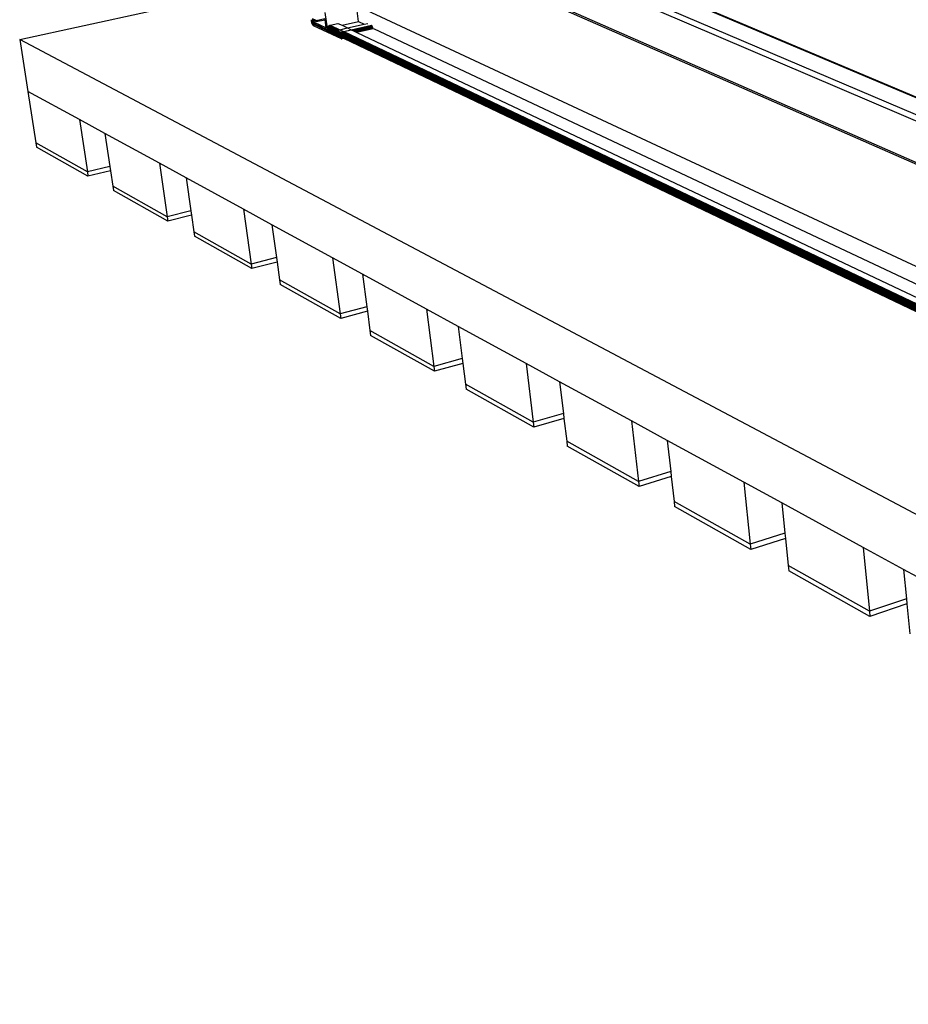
# Model space of a CAD drawing. Header units: millimetres. Extents: x 2505.31 to 2510.58, y 5110.13 to 5113.73.
# Tile 12 of 37: x 2506.31 to 2506.5, y 5110.37 to 5110.58. Entities that reach past the tile are written whole.
import ezdxf

# ---------------------------------------------------------------- set-up
doc = ezdxf.new("R2010")
doc.units = ezdxf.units.MM

# ---------------------------------------------------------------- blocks, each defined once
blk = doc.blocks.new('Aries60x60_HS_TopView')
for p, q in [((2506.38193, 5110.61853), (2506.728, 5110.47239)), ((2506.37657, 5110.61647), (2506.71991, 5110.46941)), ((2506.37686, 5110.61751), (2506.72221, 5110.47014)), ((2506.37765, 5110.60833), (2506.71625, 5110.45969)), ((2506.37947, 5110.60717), (2506.71626, 5110.45916)), ((2506.30846, 5110.5795), (2506.37389, 5110.59377)), ((2506.44088, 5110.59379), (2506.72803, 5110.47256)), ((2506.38256, 5110.5834), (2506.38211, 5110.5869)), ((2506.38211, 5110.5869), (2506.71984, 5110.42957)), ((2506.37328, 5110.58363), (2506.37249, 5110.584)), ((2506.37328, 5110.58363), (2506.37518, 5110.58405)), ((2506.37518, 5110.58405), (2506.37521, 5110.58382)), ((2506.3758, 5110.582), (2506.37531, 5110.58538)), ((2506.37225, 5110.58378), (2506.37224, 5110.58375)), ((2506.37224, 5110.58375), (2506.37224, 5110.58371)), ((2506.37224, 5110.58371), (2506.37224, 5110.58367)), ((2506.37224, 5110.58367), (2506.37224, 5110.58363)), ((2506.37224, 5110.58363), (2506.37224, 5110.58359)), ((2506.37224, 5110.58359), (2506.37224, 5110.58354)), ((2506.37224, 5110.58354), (2506.37225, 5110.5835)), ((2506.37225, 5110.58382), (2506.37225, 5110.58378)), ((2506.37225, 5110.5835), (2506.37225, 5110.58345)), ((2506.37225, 5110.58345), (2506.37226, 5110.58341)), ((2506.37226, 5110.58341), (2506.37227, 5110.58336)), ((2506.37227, 5110.58336), (2506.37228, 5110.58331)), ((2506.37228, 5110.58331), (2506.37229, 5110.58326)), ((2506.37229, 5110.58326), (2506.3723, 5110.58322)), ((2506.3723, 5110.58322), (2506.37231, 5110.58317)), ((2506.37231, 5110.58317), (2506.37233, 5110.58312)), ((2506.37233, 5110.58312), (2506.37234, 5110.58308)), ((2506.37234, 5110.58308), (2506.37236, 5110.58303)), ((2506.37235, 5110.58354), (2506.37278, 5110.58364)), ((2506.37235, 5110.58352), (2506.37282, 5110.58362)), ((2506.37235, 5110.58349), (2506.37286, 5110.5836)), ((2506.37235, 5110.58354), (2506.37236, 5110.58357)), ((2506.37235, 5110.58352), (2506.37235, 5110.58354)), ((2506.37235, 5110.58349), (2506.37235, 5110.58352)), ((2506.37236, 5110.58346), (2506.37235, 5110.58349)), ((2506.37236, 5110.58362), (2506.37268, 5110.58369)), ((2506.37236, 5110.5836), (2506.37271, 5110.58368)), ((2506.37236, 5110.58357), (2506.37274, 5110.58366)), ((2506.37236, 5110.58362), (2506.37237, 5110.58364)), ((2506.37236, 5110.5836), (2506.37236, 5110.58362)), ((2506.37236, 5110.58357), (2506.37236, 5110.5836)), ((2506.37236, 5110.58346), (2506.3729, 5110.58358)), ((2506.37236, 5110.58343), (2506.37236, 5110.58346)), ((2506.37236, 5110.58343), (2506.37246, 5110.58345)), ((2506.37236, 5110.5834), (2506.37236, 5110.58343)), ((2506.37236, 5110.5834), (2506.37246, 5110.58342)), ((2506.37237, 5110.58337), (2506.37236, 5110.5834)), ((2506.37236, 5110.58303), (2506.37238, 5110.58299)), ((2506.37237, 5110.58366), (2506.37262, 5110.58372)), ((2506.37237, 5110.58364), (2506.37265, 5110.58371)), ((2506.37237, 5110.58366), (2506.37238, 5110.58368)), ((2506.37237, 5110.58364), (2506.37237, 5110.58366)), ((2506.37237, 5110.58337), (2506.37247, 5110.58339)), ((2506.37237, 5110.58334), (2506.37237, 5110.58337)), ((2506.37237, 5110.58334), (2506.37247, 5110.58336)), ((2506.37238, 5110.5833), (2506.37237, 5110.58334)), ((2506.37238, 5110.58368), (2506.37259, 5110.58373)), ((2506.37238, 5110.5837), (2506.37239, 5110.58372)), ((2506.37238, 5110.58368), (2506.37238, 5110.5837)), ((2506.37238, 5110.5833), (2506.37248, 5110.58333)), ((2506.37239, 5110.58327), (2506.37238, 5110.5833)), ((2506.37238, 5110.58299), (2506.3724, 5110.58295)), ((2506.37239, 5110.58372), (2506.3724, 5110.58373)), ((2506.37239, 5110.58327), (2506.37248, 5110.58329)), ((2506.3724, 5110.58324), (2506.37239, 5110.58327)), ((2506.3724, 5110.58373), (2506.37241, 5110.58374)), ((2506.3724, 5110.58324), (2506.37249, 5110.58326)), ((2506.3724, 5110.58321), (2506.3724, 5110.58324)), ((2506.3724, 5110.58321), (2506.37249, 5110.58323)), ((2506.37241, 5110.58318), (2506.3724, 5110.58321)), ((2506.3724, 5110.58295), (2506.37242, 5110.5829)), ((2506.37241, 5110.58374), (2506.37242, 5110.58375)), ((2506.37241, 5110.58318), (2506.37249, 5110.5832)), ((2506.37242, 5110.58315), (2506.37241, 5110.58318)), ((2506.37242, 5110.58375), (2506.37243, 5110.58376)), ((2506.37242, 5110.58315), (2506.3725, 5110.58317)), ((2506.37244, 5110.58312), (2506.37242, 5110.58315)), ((2506.37242, 5110.5829), (2506.37244, 5110.58287)), ((2506.37243, 5110.58376), (2506.37244, 5110.58377)), ((2506.37244, 5110.58377), (2506.37246, 5110.58377)), ((2506.37244, 5110.58312), (2506.3725, 5110.58313)), ((2506.37245, 5110.58309), (2506.37244, 5110.58312)), ((2506.37244, 5110.58287), (2506.37246, 5110.58283)), ((2506.37245, 5110.58309), (2506.37252, 5110.5831)), ((2506.37246, 5110.58306), (2506.37245, 5110.58309)), ((2506.37246, 5110.58377), (2506.37247, 5110.58378)), ((2506.37246, 5110.58345), (2506.37295, 5110.58356)), ((2506.37246, 5110.58345), (2506.37246, 5110.58342)), ((2506.37296, 5110.58321), (2506.37246, 5110.58345)), ((2506.37246, 5110.58342), (2506.37247, 5110.58339)), ((2506.37246, 5110.58306), (2506.37256, 5110.58308)), ((2506.37247, 5110.58303), (2506.37246, 5110.58306)), ((2506.37246, 5110.58283), (2506.37248, 5110.58279)), ((2506.37247, 5110.58378), (2506.37248, 5110.58378)), ((2506.37247, 5110.58339), (2506.37247, 5110.58336)), ((2506.37247, 5110.58336), (2506.37248, 5110.58333)), ((2506.37247, 5110.58303), (2506.3726, 5110.58306)), ((2506.37249, 5110.58301), (2506.37247, 5110.58303)), ((2506.37248, 5110.58378), (2506.3725, 5110.58377)), ((2506.37248, 5110.58333), (2506.37248, 5110.58329)), ((2506.37248, 5110.58329), (2506.37249, 5110.58326)), ((2506.37248, 5110.58279), (2506.3725, 5110.58276)), ((2506.37249, 5110.58326), (2506.37249, 5110.58323)), ((2506.37249, 5110.58323), (2506.37249, 5110.5832)), ((2506.37249, 5110.5832), (2506.3725, 5110.58317)), ((2506.37249, 5110.58301), (2506.37265, 5110.58304)), ((2506.3725, 5110.58298), (2506.37249, 5110.58301)), ((2506.3725, 5110.58377), (2506.37251, 5110.58377)), ((2506.3725, 5110.58317), (2506.3725, 5110.58313)), ((2506.3725, 5110.58313), (2506.37251, 5110.58311)), ((2506.3725, 5110.58298), (2506.37269, 5110.58302)), ((2506.37251, 5110.58296), (2506.3725, 5110.58298)), ((2506.3725, 5110.58276), (2506.37252, 5110.58273)), ((2506.37251, 5110.58377), (2506.37252, 5110.58376)), ((2506.37251, 5110.58311), (2506.37296, 5110.58321)), ((2506.37251, 5110.58311), (2506.37252, 5110.5831)), ((2506.37251, 5110.58296), (2506.37272, 5110.58301)), ((2506.37253, 5110.58294), (2506.37251, 5110.58296)), ((2506.37252, 5110.58376), (2506.37259, 5110.58373)), ((2506.37252, 5110.5831), (2506.37256, 5110.58308)), ((2506.37252, 5110.58273), (2506.37255, 5110.5827)), ((2506.37253, 5110.58294), (2506.37276, 5110.58299)), ((2506.37254, 5110.58292), (2506.37253, 5110.58294)), ((2506.37254, 5110.58292), (2506.37279, 5110.58297)), ((2506.37256, 5110.5829), (2506.37254, 5110.58292)), ((2506.37255, 5110.5827), (2506.37257, 5110.58267)), ((2506.37256, 5110.58308), (2506.3726, 5110.58306)), ((2506.37256, 5110.5829), (2506.37283, 5110.58296)), ((2506.37257, 5110.58288), (2506.37256, 5110.5829)), ((2506.37257, 5110.58288), (2506.37286, 5110.58294)), ((2506.37259, 5110.58286), (2506.37257, 5110.58288)), ((2506.37257, 5110.58267), (2506.37259, 5110.58265)), ((2506.37259, 5110.58373), (2506.37262, 5110.58372)), ((2506.37259, 5110.58286), (2506.37288, 5110.58293)), ((2506.37261, 5110.58285), (2506.37259, 5110.58286)), ((2506.37259, 5110.58265), (2506.37261, 5110.58263)), ((2506.3726, 5110.58306), (2506.37265, 5110.58304)), ((2506.37262, 5110.58284), (2506.37261, 5110.58285)), ((2506.37261, 5110.58263), (2506.37264, 5110.58261)), ((2506.37262, 5110.58372), (2506.37265, 5110.58371)), ((2506.37264, 5110.58283), (2506.37262, 5110.58284)), ((2506.37265, 5110.58282), (2506.37264, 5110.58283)), ((2506.37264, 5110.58261), (2506.37266, 5110.5826)), ((2506.37265, 5110.58371), (2506.37268, 5110.58369)), ((2506.37265, 5110.58304), (2506.37269, 5110.58302)), ((2506.37265, 5110.58282), (2506.37291, 5110.58292)), ((2506.37265, 5110.58282), (2506.37293, 5110.58291)), ((2506.37876, 5110.5799), (2506.37265, 5110.58282)), ((2506.37266, 5110.5826), (2506.37268, 5110.58258)), ((2506.37268, 5110.58369), (2506.37271, 5110.58368)), ((2506.37268, 5110.58258), (2506.37879, 5110.57967)), ((2506.37269, 5110.58302), (2506.37272, 5110.58301)), ((2506.37271, 5110.58368), (2506.37274, 5110.58366)), ((2506.37272, 5110.58301), (2506.37276, 5110.58299)), ((2506.37274, 5110.58366), (2506.37278, 5110.58364)), ((2506.37276, 5110.58299), (2506.37279, 5110.58297)), ((2506.37278, 5110.58364), (2506.37282, 5110.58362)), ((2506.37279, 5110.58297), (2506.37283, 5110.58296)), ((2506.37282, 5110.58362), (2506.37286, 5110.5836)), ((2506.37283, 5110.58296), (2506.37286, 5110.58294)), ((2506.37286, 5110.5836), (2506.3729, 5110.58358)), ((2506.37286, 5110.58294), (2506.37288, 5110.58293)), ((2506.37288, 5110.58293), (2506.37291, 5110.58292)), ((2506.3729, 5110.58358), (2506.37295, 5110.58356)), ((2506.37291, 5110.58292), (2506.37293, 5110.58291)), ((2506.37589, 5110.5815), (2506.37293, 5110.58291)), ((2506.37295, 5110.58356), (2506.37331, 5110.58339)), ((2506.37545, 5110.58202), (2506.37296, 5110.58321)), ((2506.37331, 5110.58339), (2506.37328, 5110.58363)), ((2506.37331, 5110.58339), (2506.37521, 5110.58382)), ((2506.37521, 5110.58382), (2506.37545, 5110.58202)), ((2506.37545, 5110.58202), (2506.37575, 5110.58209)), ((2506.37578, 5110.58187), (2506.37579, 5110.58191)), ((2506.37578, 5110.58187), (2506.3788, 5110.58043)), ((2506.37579, 5110.58181), (2506.37578, 5110.58186)), ((2506.37578, 5110.58186), (2506.3788, 5110.58042)), ((2506.37579, 5110.58195), (2506.3758, 5110.582)), ((2506.37579, 5110.58191), (2506.37579, 5110.58195)), ((2506.37579, 5110.58195), (2506.37887, 5110.58048)), ((2506.37579, 5110.58191), (2506.37889, 5110.58042)), ((2506.37579, 5110.58176), (2506.37579, 5110.58181)), ((2506.37579, 5110.58181), (2506.3788, 5110.58037)), ((2506.3758, 5110.58172), (2506.37579, 5110.58176)), ((2506.37579, 5110.58176), (2506.37881, 5110.58032)), ((2506.3758, 5110.582), (2506.37581, 5110.58205)), ((2506.3758, 5110.582), (2506.37885, 5110.58054)), ((2506.37581, 5110.58205), (2506.37582, 5110.58209)), ((2506.37581, 5110.58205), (2506.37882, 5110.58061)), ((2506.37582, 5110.58209), (2506.37584, 5110.58214)), ((2506.37582, 5110.58209), (2506.37879, 5110.58068)), ((2506.37584, 5110.58214), (2506.37586, 5110.58219)), ((2506.37584, 5110.58214), (2506.37783, 5110.58123)), ((2506.37586, 5110.58219), (2506.37588, 5110.58223)), ((2506.37586, 5110.58219), (2506.37783, 5110.58125)), ((2506.37588, 5110.58223), (2506.37591, 5110.58227)), ((2506.37588, 5110.58223), (2506.37782, 5110.5813)), ((2506.37591, 5110.58227), (2506.37593, 5110.58231)), ((2506.37591, 5110.58227), (2506.37782, 5110.58136)), ((2506.37593, 5110.58231), (2506.37596, 5110.58235)), ((2506.37593, 5110.58231), (2506.37781, 5110.58142)), ((2506.37596, 5110.58235), (2506.376, 5110.58239)), ((2506.37596, 5110.58235), (2506.37781, 5110.58147)), ((2506.376, 5110.58239), (2506.37603, 5110.58243)), ((2506.376, 5110.58239), (2506.37789, 5110.58149)), ((2506.37603, 5110.58243), (2506.37607, 5110.58246)), ((2506.37603, 5110.58243), (2506.37796, 5110.58151)), ((2506.37607, 5110.58246), (2506.37611, 5110.58249)), ((2506.37607, 5110.58246), (2506.37803, 5110.58152)), ((2506.37611, 5110.58249), (2506.37615, 5110.58252)), ((2506.37611, 5110.58249), (2506.3781, 5110.58154)), ((2506.37615, 5110.58252), (2506.37619, 5110.58255)), ((2506.37615, 5110.58252), (2506.37817, 5110.58156)), ((2506.37619, 5110.58255), (2506.37623, 5110.58257)), ((2506.37619, 5110.58255), (2506.37824, 5110.58157)), ((2506.37623, 5110.58257), (2506.37627, 5110.58259)), ((2506.37623, 5110.58257), (2506.3783, 5110.58158)), ((2506.37627, 5110.58259), (2506.37632, 5110.58261)), ((2506.37627, 5110.58259), (2506.37836, 5110.5816)), ((2506.37632, 5110.58261), (2506.37637, 5110.58262)), ((2506.37632, 5110.58261), (2506.37842, 5110.58161)), ((2506.37637, 5110.58262), (2506.37641, 5110.58264)), ((2506.37637, 5110.58262), (2506.37847, 5110.58162)), ((2506.37641, 5110.58264), (2506.37808, 5110.58301)), ((2506.37641, 5110.58264), (2506.37852, 5110.58163)), ((2506.37808, 5110.58301), (2506.37897, 5110.58259)), ((2506.37852, 5110.58163), (2506.38019, 5110.58201)), ((2506.37897, 5110.58259), (2506.38256, 5110.5834)), ((2506.37897, 5110.58259), (2506.38019, 5110.58201)), ((2506.38019, 5110.58201), (2506.38378, 5110.58283)), ((2506.38019, 5110.58201), (2506.38099, 5110.58163)), ((2506.38099, 5110.58163), (2506.3854, 5110.58264)), ((2506.38101, 5110.58162), (2506.38542, 5110.58262)), ((2506.38103, 5110.58161), (2506.38545, 5110.58261)), ((2506.38108, 5110.58159), (2506.38547, 5110.58259)), ((2506.38111, 5110.58157), (2506.38549, 5110.58257)), ((2506.38115, 5110.58156), (2506.38552, 5110.58255)), ((2506.3812, 5110.58153), (2506.38554, 5110.58252)), ((2506.38125, 5110.58151), (2506.38556, 5110.58249)), ((2506.3813, 5110.58149), (2506.38559, 5110.58246)), ((2506.38136, 5110.58146), (2506.38561, 5110.58243)), ((2506.38141, 5110.58143), (2506.38563, 5110.58239)), ((2506.38147, 5110.5814), (2506.38565, 5110.58235)), ((2506.38154, 5110.58137), (2506.38567, 5110.58231)), ((2506.3816, 5110.58134), (2506.38569, 5110.58227)), ((2506.38168, 5110.58131), (2506.38571, 5110.58223)), ((2506.38174, 5110.58128), (2506.38573, 5110.58219)), ((2506.38181, 5110.58125), (2506.38575, 5110.58214)), ((2506.38188, 5110.58121), (2506.38576, 5110.58209)), ((2506.38195, 5110.58118), (2506.38578, 5110.58205)), ((2506.38202, 5110.58114), (2506.38579, 5110.582)), ((2506.3821, 5110.58111), (2506.3858, 5110.58195)), ((2506.38217, 5110.58108), (2506.38581, 5110.58191)), ((2506.38256, 5110.5834), (2506.38378, 5110.58283)), ((2506.38378, 5110.58283), (2506.3846, 5110.58301)), ((2506.38584, 5110.58186), (2506.71994, 5110.42471)), ((2506.37581, 5110.58167), (2506.3758, 5110.58172)), ((2506.3758, 5110.58172), (2506.37882, 5110.58028)), ((2506.37582, 5110.58163), (2506.37581, 5110.58167)), ((2506.37581, 5110.58167), (2506.37883, 5110.58023)), ((2506.37584, 5110.58158), (2506.37582, 5110.58163)), ((2506.37582, 5110.58163), (2506.37882, 5110.58019)), ((2506.37586, 5110.58154), (2506.37584, 5110.58158)), ((2506.37584, 5110.58158), (2506.37883, 5110.58016)), ((2506.37586, 5110.58154), (2506.37586, 5110.58154)), ((2506.37586, 5110.58154), (2506.37884, 5110.58012)), ((2506.37591, 5110.58147), (2506.37589, 5110.5815)), ((2506.37589, 5110.5815), (2506.37885, 5110.58009)), ((2506.37593, 5110.58143), (2506.37591, 5110.58147)), ((2506.37591, 5110.58147), (2506.37892, 5110.58003)), ((2506.37596, 5110.5814), (2506.37593, 5110.58143)), ((2506.37593, 5110.58143), (2506.37891, 5110.58001)), ((2506.376, 5110.58136), (2506.37596, 5110.5814)), ((2506.37604, 5110.58133), (2506.376, 5110.58136)), ((2506.37604, 5110.58133), (2506.3789, 5110.57996)), ((2506.37604, 5110.58133), (2506.3789, 5110.57998)), ((2506.37604, 5110.58133), (2506.37891, 5110.57999)), ((2506.37781, 5110.58147), (2506.37789, 5110.58149)), ((2506.3786, 5110.58109), (2506.37781, 5110.58147)), ((2506.37781, 5110.58147), (2506.37781, 5110.58142)), ((2506.37781, 5110.58142), (2506.37782, 5110.58136)), ((2506.37782, 5110.58136), (2506.37782, 5110.5813)), ((2506.37782, 5110.5813), (2506.37783, 5110.58125)), ((2506.37783, 5110.58125), (2506.37783, 5110.58123)), ((2506.37783, 5110.58123), (2506.37863, 5110.58085)), ((2506.37789, 5110.58149), (2506.37796, 5110.58151)), ((2506.37796, 5110.58151), (2506.37803, 5110.58152)), ((2506.37803, 5110.58152), (2506.3781, 5110.58154)), ((2506.3781, 5110.58154), (2506.37817, 5110.58156)), ((2506.37817, 5110.58156), (2506.37824, 5110.58157)), ((2506.37824, 5110.58157), (2506.3783, 5110.58158)), ((2506.3783, 5110.58158), (2506.37836, 5110.5816)), ((2506.37836, 5110.5816), (2506.37843, 5110.58161)), ((2506.37843, 5110.58161), (2506.37847, 5110.58162)), ((2506.37847, 5110.58162), (2506.37852, 5110.58163)), ((2506.37847, 5110.58162), (2506.37927, 5110.58124)), ((2506.37852, 5110.58163), (2506.37932, 5110.58125)), ((2506.3786, 5110.58109), (2506.37927, 5110.58124)), ((2506.37862, 5110.58108), (2506.3786, 5110.58109)), ((2506.37862, 5110.58108), (2506.37929, 5110.58123)), ((2506.37865, 5110.58106), (2506.37862, 5110.58108)), ((2506.37863, 5110.58085), (2506.37865, 5110.58085)), ((2506.37865, 5110.58106), (2506.37927, 5110.58121)), ((2506.37867, 5110.58105), (2506.37865, 5110.58106)), ((2506.37865, 5110.58085), (2506.37866, 5110.58084)), ((2506.37866, 5110.58084), (2506.37868, 5110.58082)), ((2506.37867, 5110.58105), (2506.37925, 5110.58118)), ((2506.37869, 5110.58103), (2506.37867, 5110.58105)), ((2506.37868, 5110.58082), (2506.37869, 5110.58081)), ((2506.37869, 5110.58103), (2506.37922, 5110.58115)), ((2506.37871, 5110.581), (2506.37869, 5110.58103)), ((2506.37869, 5110.58081), (2506.37871, 5110.58079)), ((2506.37871, 5110.581), (2506.3792, 5110.58111)), ((2506.37874, 5110.58097), (2506.37871, 5110.581)), ((2506.37871, 5110.58079), (2506.37872, 5110.58078)), ((2506.37872, 5110.58078), (2506.37874, 5110.58076)), ((2506.37874, 5110.58097), (2506.37918, 5110.58108)), ((2506.37876, 5110.58095), (2506.37874, 5110.58097)), ((2506.37874, 5110.58076), (2506.37875, 5110.58074)), ((2506.37875, 5110.58074), (2506.37877, 5110.58071)), ((2506.37876, 5110.58095), (2506.37916, 5110.58104)), ((2506.37878, 5110.58091), (2506.37876, 5110.58095)), ((2506.37877, 5110.5799), (2506.37876, 5110.5799)), ((2506.37877, 5110.58071), (2506.37878, 5110.58069)), ((2506.37879, 5110.57989), (2506.37877, 5110.5799)), ((2506.37878, 5110.58091), (2506.37914, 5110.581)), ((2506.37881, 5110.58088), (2506.37878, 5110.58091)), ((2506.37878, 5110.58069), (2506.37879, 5110.58068)), ((2506.37879, 5110.58068), (2506.3788, 5110.58066)), ((2506.3788, 5110.57989), (2506.37879, 5110.57989)), ((2506.37879, 5110.57967), (2506.37881, 5110.57966)), ((2506.3788, 5110.58066), (2506.37881, 5110.58064)), ((2506.3788, 5110.58042), (2506.3788, 5110.58043)), ((2506.3788, 5110.58037), (2506.3788, 5110.58042)), ((2506.3788, 5110.58042), (2506.37891, 5110.58037)), ((2506.3788, 5110.58037), (2506.37891, 5110.58033)), ((2506.37881, 5110.57989), (2506.3788, 5110.57989)), ((2506.37881, 5110.58088), (2506.37912, 5110.58095)), ((2506.37883, 5110.58084), (2506.37881, 5110.58088)), ((2506.37881, 5110.58064), (2506.37882, 5110.58061)), ((2506.37882, 5110.58028), (2506.37881, 5110.58032)), ((2506.37881, 5110.58032), (2506.37892, 5110.58027)), ((2506.37883, 5110.57989), (2506.37881, 5110.57989)), ((2506.37881, 5110.57966), (2506.37883, 5110.57965)), ((2506.37882, 5110.58061), (2506.37884, 5110.58058)), ((2506.37883, 5110.58023), (2506.37882, 5110.58028)), ((2506.37882, 5110.58028), (2506.37893, 5110.58022)), ((2506.37882, 5110.58019), (2506.37883, 5110.58023)), ((2506.37884, 5110.58019), (2506.37882, 5110.58019)), ((2506.37883, 5110.58084), (2506.37911, 5110.58091)), ((2506.37885, 5110.58081), (2506.37883, 5110.58084)), ((2506.37883, 5110.58023), (2506.37894, 5110.58018)), ((2506.37883, 5110.58016), (2506.37884, 5110.58019)), ((2506.37884, 5110.58012), (2506.37883, 5110.58016)), ((2506.37884, 5110.5799), (2506.37883, 5110.57989)), ((2506.37883, 5110.57965), (2506.37885, 5110.57965)), ((2506.37884, 5110.58058), (2506.37885, 5110.58054)), ((2506.37884, 5110.58019), (2506.37893, 5110.58014)), ((2506.37885, 5110.58009), (2506.37884, 5110.58012)), ((2506.37885, 5110.5799), (2506.37884, 5110.5799)), ((2506.37885, 5110.58081), (2506.37909, 5110.58086)), ((2506.37887, 5110.58077), (2506.37885, 5110.58081)), ((2506.37885, 5110.58054), (2506.37886, 5110.58052)), ((2506.37885, 5110.58009), (2506.37888, 5110.5801)), ((2506.37885, 5110.58009), (2506.37892, 5110.58005)), ((2506.37886, 5110.57991), (2506.37885, 5110.5799)), ((2506.37885, 5110.57965), (2506.37887, 5110.57965)), ((2506.37886, 5110.58052), (2506.37887, 5110.58048)), ((2506.37886, 5110.58014), (2506.37893, 5110.58011)), ((2506.37887, 5110.57992), (2506.37886, 5110.57991)), ((2506.37887, 5110.58077), (2506.37908, 5110.58081)), ((2506.37889, 5110.58073), (2506.37887, 5110.58077)), ((2506.37887, 5110.58048), (2506.37888, 5110.58046)), ((2506.37888, 5110.57993), (2506.37887, 5110.57992)), ((2506.37887, 5110.57965), (2506.37889, 5110.57965)), ((2506.37888, 5110.58046), (2506.37889, 5110.58042)), ((2506.37888, 5110.5801), (2506.37893, 5110.58008)), ((2506.37889, 5110.57995), (2506.37888, 5110.57993)), ((2506.37889, 5110.58073), (2506.37907, 5110.58077)), ((2506.37891, 5110.58068), (2506.37889, 5110.58073)), ((2506.37889, 5110.58042), (2506.3789, 5110.5804)), ((2506.3789, 5110.57996), (2506.37889, 5110.57995)), ((2506.37889, 5110.57965), (2506.37891, 5110.57966)), ((2506.3789, 5110.5804), (2506.37891, 5110.58037)), ((2506.37891, 5110.57999), (2506.3789, 5110.57998)), ((2506.3789, 5110.57998), (2506.3789, 5110.57996)), ((2506.37891, 5110.58068), (2506.37906, 5110.58072)), ((2506.37893, 5110.58064), (2506.37891, 5110.58068)), ((2506.37891, 5110.58033), (2506.37891, 5110.58037)), ((2506.37892, 5110.58032), (2506.37891, 5110.58033)), ((2506.37892, 5110.58003), (2506.37891, 5110.58001)), ((2506.37891, 5110.58001), (2506.37891, 5110.57999)), ((2506.37891, 5110.57966), (2506.37893, 5110.57967)), ((2506.37892, 5110.5803), (2506.37892, 5110.58032)), ((2506.37892, 5110.5803), (2506.37892, 5110.58027)), ((2506.37892, 5110.5803), (2506.37903, 5110.58026)), ((2506.37892, 5110.58027), (2506.37893, 5110.58024)), ((2506.37892, 5110.58027), (2506.37904, 5110.58021)), ((2506.37893, 5110.58008), (2506.37892, 5110.58005)), ((2506.37892, 5110.58005), (2506.37892, 5110.58003)), ((2506.37893, 5110.58064), (2506.37905, 5110.58067)), ((2506.37894, 5110.58059), (2506.37893, 5110.58064)), ((2506.37893, 5110.58022), (2506.37893, 5110.58024)), ((2506.37893, 5110.58021), (2506.37893, 5110.58022)), ((2506.37894, 5110.58018), (2506.37893, 5110.58021)), ((2506.37893, 5110.58021), (2506.37904, 5110.58017)), ((2506.37894, 5110.58018), (2506.37893, 5110.58014)), ((2506.37893, 5110.58014), (2506.37893, 5110.58012)), ((2506.37893, 5110.58012), (2506.37893, 5110.58011)), ((2506.37893, 5110.58011), (2506.37893, 5110.5801)), ((2506.37893, 5110.5801), (2506.37893, 5110.58008)), ((2506.37893, 5110.57967), (2506.37895, 5110.57968)), ((2506.37894, 5110.58059), (2506.37904, 5110.58062)), ((2506.37896, 5110.58055), (2506.37894, 5110.58059)), ((2506.37895, 5110.57968), (2506.37896, 5110.57969)), ((2506.37896, 5110.58055), (2506.37903, 5110.58056)), ((2506.37897, 5110.5805), (2506.37896, 5110.58055)), ((2506.37896, 5110.57969), (2506.37898, 5110.57971)), ((2506.37897, 5110.5805), (2506.37903, 5110.58051)), ((2506.37899, 5110.58045), (2506.37897, 5110.5805)), ((2506.37898, 5110.57971), (2506.37926, 5110.57978)), ((2506.37898, 5110.57971), (2506.37899, 5110.57973)), ((2506.379, 5110.58041), (2506.37899, 5110.58045)), ((2506.37899, 5110.57973), (2506.37923, 5110.57979)), ((2506.37899, 5110.57973), (2506.379, 5110.57976)), ((2506.379, 5110.58046), (2506.37903, 5110.58046)), ((2506.37901, 5110.58036), (2506.379, 5110.58041)), ((2506.379, 5110.58041), (2506.37902, 5110.58041)), ((2506.379, 5110.57976), (2506.37921, 5110.57981)), ((2506.379, 5110.57976), (2506.37901, 5110.57979)), ((2506.37903, 5110.58031), (2506.37901, 5110.58036)), ((2506.37901, 5110.58036), (2506.37903, 5110.58036)), ((2506.37901, 5110.57979), (2506.37919, 5110.57983)), ((2506.37901, 5110.57979), (2506.37902, 5110.57981)), ((2506.37902, 5110.57981), (2506.37903, 5110.57985)), ((2506.37902, 5110.57981), (2506.37917, 5110.57985)), ((2506.37903, 5110.58026), (2506.37903, 5110.58031)), ((2506.37904, 5110.58021), (2506.37903, 5110.58026)), ((2506.37903, 5110.58026), (2506.71305, 5110.42093)), ((2506.37903, 5110.57985), (2506.37904, 5110.57988)), ((2506.37903, 5110.57985), (2506.37915, 5110.57987)), ((2506.37904, 5110.58017), (2506.37904, 5110.58021)), ((2506.37904, 5110.58021), (2506.71305, 5110.42086)), ((2506.37905, 5110.58012), (2506.37904, 5110.58017)), ((2506.37904, 5110.58017), (2506.71306, 5110.4208)), ((2506.37904, 5110.57992), (2506.37905, 5110.57995)), ((2506.37904, 5110.57992), (2506.37912, 5110.57993)), ((2506.37904, 5110.57988), (2506.37904, 5110.57992)), ((2506.37904, 5110.57988), (2506.37913, 5110.5799)), ((2506.37905, 5110.5805), (2506.71312, 5110.42126)), ((2506.37905, 5110.58045), (2506.7131, 5110.4212)), ((2506.37905, 5110.5804), (2506.71308, 5110.42113)), ((2506.37905, 5110.58035), (2506.71307, 5110.42106)), ((2506.37905, 5110.5803), (2506.71306, 5110.42099)), ((2506.37905, 5110.58012), (2506.71306, 5110.42074)), ((2506.37905, 5110.58008), (2506.37905, 5110.58012)), ((2506.37905, 5110.58004), (2506.37905, 5110.58008)), ((2506.37905, 5110.58008), (2506.37906, 5110.58008)), ((2506.37905, 5110.57999), (2506.37905, 5110.58004)), ((2506.37905, 5110.58004), (2506.37907, 5110.58004)), ((2506.37905, 5110.57995), (2506.37905, 5110.57999)), ((2506.37905, 5110.57995), (2506.3791, 5110.57997)), ((2506.37906, 5110.5806), (2506.71319, 5110.42139)), ((2506.37906, 5110.58055), (2506.71315, 5110.42133)), ((2506.37906, 5110.58008), (2506.71307, 5110.42068)), ((2506.37906, 5110.58), (2506.37909, 5110.58)), ((2506.37907, 5110.58066), (2506.71324, 5110.42144)), ((2506.37907, 5110.58004), (2506.71308, 5110.42062)), ((2506.37908, 5110.58071), (2506.7133, 5110.42149)), ((2506.37909, 5110.58076), (2506.71336, 5110.42153)), ((2506.37909, 5110.58), (2506.71309, 5110.42057)), ((2506.3791, 5110.5808), (2506.71347, 5110.42157)), ((2506.3791, 5110.57997), (2506.7131, 5110.42052)), ((2506.37912, 5110.58085), (2506.71356, 5110.42161)), ((2506.37913, 5110.5809), (2506.71364, 5110.42165)), ((2506.37913, 5110.57993), (2506.71311, 5110.42048)), ((2506.37914, 5110.58094), (2506.71372, 5110.42168)), ((2506.37914, 5110.5799), (2506.71312, 5110.42046)), ((2506.37916, 5110.58099), (2506.71381, 5110.42172)), ((2506.37917, 5110.57985), (2506.37917, 5110.57987)), ((2506.37919, 5110.57983), (2506.37917, 5110.57985)), ((2506.37919, 5110.58102), (2506.7139, 5110.42175)), ((2506.37919, 5110.57984), (2506.71313, 5110.42041)), ((2506.37919, 5110.57983), (2506.37921, 5110.57981)), ((2506.3792, 5110.58107), (2506.71399, 5110.42178)), ((2506.37921, 5110.57981), (2506.37923, 5110.57979)), ((2506.37922, 5110.5811), (2506.71409, 5110.4218)), ((2506.37923, 5110.57979), (2506.37926, 5110.57978)), ((2506.37924, 5110.58114), (2506.71418, 5110.42182)), ((2506.37926, 5110.58117), (2506.71428, 5110.42183)), ((2506.37926, 5110.57978), (2506.37928, 5110.57977)), ((2506.37926, 5110.57978), (2506.37927, 5110.57978)), ((2506.37927, 5110.58124), (2506.37932, 5110.58125)), ((2506.37928, 5110.5812), (2506.71438, 5110.42184)), ((2506.37928, 5110.57977), (2506.37929, 5110.57976)), ((2506.37928, 5110.57977), (2506.3793, 5110.57976)), ((2506.37929, 5110.58123), (2506.71448, 5110.42185)), ((2506.37929, 5110.57976), (2506.3793, 5110.57976)), ((2506.3793, 5110.57976), (2506.37932, 5110.57975)), ((2506.37932, 5110.58125), (2506.38099, 5110.58163)), ((2506.37932, 5110.58125), (2506.37934, 5110.58124)), ((2506.37932, 5110.57975), (2506.37933, 5110.57975)), ((2506.37933, 5110.57975), (2506.71316, 5110.42033)), ((2506.37933, 5110.57975), (2506.71315, 5110.42036)), ((2506.37933, 5110.57975), (2506.71313, 5110.42041)), ((2506.37934, 5110.58124), (2506.38101, 5110.58162)), ((2506.37934, 5110.58124), (2506.37937, 5110.58123)), ((2506.37937, 5110.58123), (2506.38103, 5110.58161)), ((2506.37937, 5110.58123), (2506.71454, 5110.42187)), ((2506.38099, 5110.58163), (2506.38101, 5110.58162)), ((2506.38101, 5110.58162), (2506.38103, 5110.58161)), ((2506.38103, 5110.58161), (2506.38108, 5110.58159)), ((2506.38108, 5110.58159), (2506.38111, 5110.58157)), ((2506.38111, 5110.58157), (2506.38115, 5110.58156)), ((2506.38115, 5110.58156), (2506.3812, 5110.58153)), ((2506.3812, 5110.58153), (2506.38125, 5110.58151)), ((2506.38125, 5110.58151), (2506.3813, 5110.58149)), ((2506.3813, 5110.58149), (2506.38136, 5110.58146)), ((2506.38136, 5110.58146), (2506.38141, 5110.58143)), ((2506.38141, 5110.58143), (2506.38147, 5110.5814)), ((2506.38147, 5110.5814), (2506.38154, 5110.58137)), ((2506.38154, 5110.58137), (2506.3816, 5110.58134)), ((2506.3816, 5110.58134), (2506.38168, 5110.58131)), ((2506.38168, 5110.58131), (2506.38174, 5110.58128)), ((2506.38174, 5110.58128), (2506.38181, 5110.58125)), ((2506.38181, 5110.58125), (2506.38188, 5110.58121)), ((2506.38188, 5110.58121), (2506.38195, 5110.58118)), ((2506.38195, 5110.58118), (2506.38202, 5110.58114)), ((2506.38202, 5110.58114), (2506.3821, 5110.58111)), ((2506.3821, 5110.58111), (2506.38217, 5110.58108)), ((2506.38217, 5110.58108), (2506.38222, 5110.58105)), ((2506.38222, 5110.58105), (2506.71627, 5110.42277)), ((2506.70682, 5110.36842), (2506.30846, 5110.5795)), ((2506.30846, 5110.5795), (2506.31022, 5110.56813)), ((2506.32152, 5110.56196), (2506.31022, 5110.56813)), ((2506.31022, 5110.56813), (2506.31197, 5110.55685)), ((2506.32152, 5110.56196), (2506.32326, 5110.55051)), ((2506.32711, 5110.55892), (2506.32152, 5110.56196)), ((2506.33901, 5110.55242), (2506.32711, 5110.55892)), ((2506.32711, 5110.55892), (2506.32819, 5110.55169)), ((2506.32326, 5110.55051), (2506.31197, 5110.55685)), ((2506.31197, 5110.55685), (2506.31211, 5110.55592)), ((2506.3234, 5110.54956), (2506.31211, 5110.55592)), ((2506.32819, 5110.55169), (2506.32326, 5110.55051)), ((2506.32819, 5110.55169), (2506.32833, 5110.55074)), ((2506.33901, 5110.55242), (2506.34072, 5110.54071)), ((2506.34489, 5110.54921), (2506.33901, 5110.55242)), ((2506.32326, 5110.55051), (2506.3234, 5110.54956)), ((2506.32833, 5110.55074), (2506.3234, 5110.54956)), ((2506.32833, 5110.55074), (2506.32884, 5110.54738)), ((2506.34072, 5110.54071), (2506.32884, 5110.54738)), ((2506.32884, 5110.54738), (2506.32898, 5110.54642)), ((2506.35744, 5110.54236), (2506.34489, 5110.54921)), ((2506.34489, 5110.54921), (2506.34593, 5110.54199)), ((2506.34086, 5110.53973), (2506.32898, 5110.54642)), ((2506.34593, 5110.54199), (2506.34072, 5110.54071)), ((2506.34607, 5110.54103), (2506.34086, 5110.53973)), ((2506.34593, 5110.54199), (2506.34607, 5110.54103)), ((2506.34607, 5110.54103), (2506.34659, 5110.53741)), ((2506.35744, 5110.54236), (2506.35912, 5110.53037)), ((2506.36364, 5110.53897), (2506.35744, 5110.54236)), ((2506.34072, 5110.54071), (2506.34086, 5110.53973)), ((2506.37689, 5110.53174), (2506.36364, 5110.53897)), ((2506.36364, 5110.53897), (2506.36464, 5110.53179)), ((2506.35912, 5110.53037), (2506.34659, 5110.53741)), ((2506.34659, 5110.53741), (2506.34673, 5110.53643)), ((2506.35926, 5110.52938), (2506.34673, 5110.53643)), ((2506.36464, 5110.53179), (2506.35912, 5110.53037)), ((2506.35912, 5110.53037), (2506.35926, 5110.52938)), ((2506.36477, 5110.5308), (2506.35926, 5110.52938)), ((2506.36464, 5110.53179), (2506.36477, 5110.5308)), ((2506.36477, 5110.5308), (2506.36532, 5110.52689)), ((2506.37689, 5110.53174), (2506.37854, 5110.51947)), ((2506.38345, 5110.52816), (2506.37689, 5110.53174)), ((2506.39745, 5110.52052), (2506.38345, 5110.52816)), ((2506.38345, 5110.52816), (2506.38439, 5110.52103)), ((2506.37854, 5110.51947), (2506.36532, 5110.52689)), ((2506.36532, 5110.52689), (2506.36545, 5110.52589)), ((2506.37868, 5110.51845), (2506.36545, 5110.52589)), ((2506.38439, 5110.52103), (2506.37854, 5110.51947)), ((2506.37854, 5110.51947), (2506.37868, 5110.51845)), ((2506.38452, 5110.52002), (2506.37868, 5110.51845)), ((2506.38439, 5110.52103), (2506.38452, 5110.52002)), ((2506.38452, 5110.52002), (2506.38508, 5110.51579)), ((2506.39745, 5110.52052), (2506.39906, 5110.50794)), ((2506.40439, 5110.51673), (2506.39745, 5110.52052)), ((2506.39906, 5110.50794), (2506.38508, 5110.51579)), ((2506.38508, 5110.51579), (2506.38522, 5110.51476)), ((2506.41923, 5110.50863), (2506.40439, 5110.51673)), ((2506.40439, 5110.51673), (2506.40528, 5110.50967)), ((2506.3992, 5110.5069), (2506.38522, 5110.51476)), ((2506.40528, 5110.50967), (2506.39906, 5110.50794)), ((2506.40541, 5110.50863), (2506.3992, 5110.5069)), ((2506.40528, 5110.50967), (2506.40541, 5110.50863)), ((2506.40541, 5110.50863), (2506.40599, 5110.50405)), ((2506.41923, 5110.50863), (2506.42079, 5110.49574)), ((2506.42658, 5110.50462), (2506.41923, 5110.50863)), ((2506.39906, 5110.50794), (2506.3992, 5110.5069)), ((2506.44232, 5110.49603), (2506.42658, 5110.50462)), ((2506.42658, 5110.50462), (2506.42741, 5110.49767)), ((2506.42079, 5110.49574), (2506.40599, 5110.50405)), ((2506.40599, 5110.50405), (2506.40612, 5110.503)), ((2506.42092, 5110.49467), (2506.40612, 5110.503)), ((2506.42741, 5110.49767), (2506.42079, 5110.49574)), ((2506.42079, 5110.49574), (2506.42092, 5110.49467)), ((2506.42753, 5110.4966), (2506.42092, 5110.49467)), ((2506.42741, 5110.49767), (2506.42753, 5110.4966)), ((2506.42753, 5110.4966), (2506.42813, 5110.49162)), ((2506.44232, 5110.49603), (2506.44382, 5110.4828)), ((2506.45013, 5110.49176), (2506.44232, 5110.49603)), ((2506.44382, 5110.4828), (2506.42813, 5110.49162)), ((2506.42813, 5110.49162), (2506.42825, 5110.49054)), ((2506.46686, 5110.48263), (2506.45013, 5110.49176)), ((2506.45013, 5110.49176), (2506.45089, 5110.48496)), ((2506.44395, 5110.4817), (2506.42825, 5110.49054)), ((2506.45089, 5110.48496), (2506.44382, 5110.4828)), ((2506.45089, 5110.48496), (2506.45101, 5110.48386)), ((2506.44382, 5110.4828), (2506.44395, 5110.4817)), ((2506.45101, 5110.48386), (2506.44395, 5110.4817)), ((2506.45101, 5110.48386), (2506.45161, 5110.47843)), ((2506.46686, 5110.48263), (2506.46829, 5110.46906)), ((2506.47517, 5110.4781), (2506.46686, 5110.48263)), ((2506.46829, 5110.46906), (2506.45161, 5110.47843)), ((2506.45161, 5110.47843), (2506.45174, 5110.47732)), ((2506.46841, 5110.46793), (2506.45174, 5110.47732)), ((2506.49298, 5110.46838), (2506.47517, 5110.4781)), ((2506.47517, 5110.4781), (2506.47585, 5110.47148)), ((2506.47585, 5110.47148), (2506.46829, 5110.46906)), ((2506.47596, 5110.47035), (2506.46841, 5110.46793)), ((2506.47585, 5110.47148), (2506.47596, 5110.47035)), ((2506.47596, 5110.47035), (2506.47658, 5110.46441)), ((2506.46829, 5110.46906), (2506.46841, 5110.46793)), ((2506.49298, 5110.46838), (2506.49433, 5110.45443)), ((2506.50183, 5110.46354), (2506.49298, 5110.46838)), ((2506.49433, 5110.45443), (2506.47658, 5110.46441)), ((2506.47658, 5110.46441), (2506.47669, 5110.46327)), ((2506.49445, 5110.45328), (2506.47669, 5110.46327)), ((2506.52084, 5110.45317), (2506.50183, 5110.46354)), ((2506.50183, 5110.46354), (2506.50244, 5110.45716)), ((2506.50244, 5110.45716), (2506.49433, 5110.45443)), ((2506.50244, 5110.45716), (2506.50254, 5110.45601)), ((2506.50254, 5110.45601), (2506.49445, 5110.45328)), ((2506.50254, 5110.45601), (2506.50316, 5110.44948)), ((2506.49433, 5110.45443), (2506.49445, 5110.45328))]:
    blk.add_line(p, q)

msp = doc.modelspace()

# ---------------------------------------------------------------- block references
msp.add_blockref('Aries60x60_HS_TopView', (0, 0))

doc.saveas('drawing.dxf')
